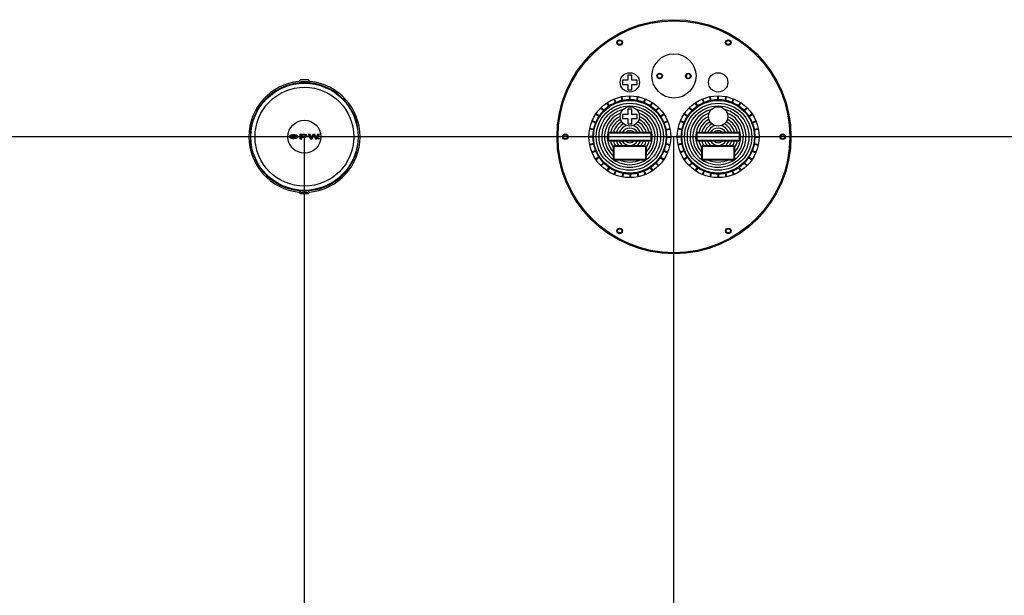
# Model space of a CAD drawing. Extents: x -285 to 5863, y 308 to 3178.
# Tile 38 of 256: x -62 to 116, y 1445 to 1549. Entities that reach past the tile are written whole.
import ezdxf

# ---------------------------------------------------------------- set-up
doc = ezdxf.new("R2010")
doc.units = 0
doc.header["$MEASUREMENT"] = 0
doc.layers.get('0').update_dxf_attribs({"color": 255, "linetype": 'CONTINUOUS'})
for name, color, linetype in [('MULTI-PORT-MANHOLE', 2, 'CONTINUOUS'), ('MULTI-PORT-MANHOLE-HATCH', 252, 'CONTINUOUS'), ('TANK-MANHOLE-COVER-18', 2, 'CONTINUOUS'), ('TANK-MANHOLE-COVER-HATCH-18', 7, 'CONTINUOUS')]:
    doc.layers.add(name, color=color, linetype=linetype)

msp = doc.modelspace()

# ---------------------------------------------------------------- hatches: boundary and pattern name
at = {"layer": 'TANK-MANHOLE-COVER-HATCH-18', "linetype": 'Continuous'}
h = msp.add_hatch(color=256, dxfattribs=at)
h.paths.add_polyline_path([(-11.7489, 1528.26827), (-11.81477, 1528.30942), (-11.89299, 1528.34646), (-11.98219, 1528.378), (-12.07961, 1528.40405), (-12.1839, 1528.42324), (-12.2923, 1528.43558), (-12.40482, 1528.44104), (-12.51734, 1528.43828), (-12.62711, 1528.43003), (-12.73413, 1528.41354), (-12.83566, 1528.39157), (-12.92896, 1528.36274), (-13.01266, 1528.32842), (-13.084, 1528.28861), (-13.14437, 1528.24469), (-13.18964, 1528.19803), (-13.21331, 1528.16098), (-13.23079, 1528.12393), (-13.23902, 1528.07179), (-13.23078, 1528.02102), (-13.20744, 1527.97025), (-13.16901, 1527.92224), (-13.13285, 1527.89084), (-13.08393, 1527.85639), (-13.01257, 1527.81661), (-12.92886, 1527.78232), (-12.83555, 1527.75352), (-12.73401, 1527.73021), (-12.62698, 1527.71514), (-12.5172, 1527.70555), (-12.40469, 1527.7042), (-12.29217, 1527.70971), (-12.18378, 1527.72208), (-12.0795, 1527.74131), (-11.98208, 1527.7674), (-11.89289, 1527.79897), (-11.81469, 1527.83603), (-11.74883, 1527.87721), (-11.6967, 1527.9225), (-11.65829, 1527.97053), (-11.63497, 1528.02131), (-11.62675, 1528.07208), (-11.63499, 1528.12422), (-11.65832, 1528.17361), (-11.69675, 1528.22163)])
h.paths.add_polyline_path([(-11.98489, 1528.16257), (-11.96156, 1528.11867), (-11.95332, 1528.07202), (-11.96154, 1528.02673), (-11.98486, 1527.98282), (-12.02465, 1527.94165), (-12.07815, 1527.90459), (-12.14401, 1527.87302), (-12.21947, 1527.84968), (-12.3018, 1527.83183), (-12.38824, 1527.82358), (-12.47743, 1527.82357), (-12.56388, 1527.83178), (-12.64621, 1527.84961), (-12.72168, 1527.87292), (-12.78755, 1527.90447), (-12.8397, 1527.9415), (-12.8795, 1527.98266), (-12.90421, 1528.02656), (-12.91245, 1528.07185), (-12.90422, 1528.1185), (-12.87953, 1528.16241), (-12.83975, 1528.20358), (-12.78761, 1528.24064), (-12.72175, 1528.27084), (-12.64629, 1528.29555), (-12.56397, 1528.31203), (-12.47752, 1528.32028), (-12.38833, 1528.3203), (-12.30189, 1528.31208), (-12.21955, 1528.29563), (-12.14408, 1528.27094), (-12.07821, 1528.24077), (-12.02469, 1528.20373)], flags=16)
h = msp.add_hatch(color=256, dxfattribs=at)
h.paths.add_polyline_path([(-10.22722, 1528.40713), (-10.30406, 1528.42633), (-10.38639, 1528.43729), (-10.47147, 1528.44139), (-11.28103, 1528.44125), (-11.2809, 1527.7044), (-10.93649, 1527.70447), (-10.93654, 1527.9885), (-10.47139, 1527.98858), (-10.38631, 1527.99272), (-10.30399, 1528.00371), (-10.22715, 1528.02156), (-10.15855, 1528.04764), (-10.10092, 1528.07784), (-10.05565, 1528.11352), (-10.02547, 1528.15332), (-10.00901, 1528.19449), (-10.00902, 1528.23565), (-10.02549, 1528.27681), (-10.05568, 1528.31523), (-10.10097, 1528.3509), (-10.15861, 1528.38245)])
h.paths.add_polyline_path([(-10.9366, 1528.32605), (-10.47145, 1528.32613), (-10.41244, 1528.32202), (-10.35756, 1528.31106), (-10.3109, 1528.29323), (-10.27385, 1528.26991), (-10.25189, 1528.24384), (-10.24365, 1528.21503), (-10.25188, 1528.18621), (-10.27383, 1528.15876), (-10.31087, 1528.13543), (-10.35752, 1528.11896), (-10.4124, 1528.1066), (-10.47141, 1528.10384), (-10.93656, 1528.10376)], flags=16)
for points in [[(-9.45471, 1528.44157), (-9.81558, 1528.44151), (-9.34755, 1527.70475), (-9.04019, 1527.70481), (-8.76449, 1528.26469), (-8.48859, 1527.70491), (-8.18123, 1527.70496), (-7.71346, 1528.44189), (-8.07433, 1528.44182), (-8.33082, 1527.88057), (-8.58477, 1528.44173), (-8.94427, 1528.44167), (-9.19802, 1527.88041)], [(-7.94384, 1527.70089, 1), (-7.79291, 1527.70092, 1)]]:
    msp.add_hatch(color=256, dxfattribs=at).paths.add_polyline_path(points)

# ---------------------------------------------------------------- linework, layer by layer
for p, q in [((421.38773, 1528.05582), (-169.39339, 1528.05582)), ((-10.4714, 1440.64763), (-10.4714, 1528.05582)), ((56.46909, 1441.46013), (56.46909, 1528.05582))]:
    msp.add_line(p, q)
at = {"layer": 'MULTI-PORT-MANHOLE', "color": 1}
for p, q in [((44.69338, 1533.59407), (44.30273, 1534.17872)), ((44.79732, 1533.66351), (44.40667, 1534.24816)), ((45.84639, 1534.22426), (45.57731, 1534.87388)), ((45.96188, 1534.27209), (45.69279, 1534.92172)), ((47.10019, 1534.61739), (46.96301, 1535.30704)), ((47.22279, 1534.64178), (47.08561, 1535.33142)), ((48.40659, 1534.75838), (48.40659, 1535.46153)), ((48.53159, 1534.75838), (48.53159, 1535.46153)), ((49.7154, 1534.64178), (49.85257, 1535.33142)), ((49.83799, 1534.61739), (49.97517, 1535.30704)), ((50.97631, 1534.27209), (51.24539, 1534.92172)), ((51.09179, 1534.22426), (51.36088, 1534.87388)), ((52.14086, 1533.66351), (52.53152, 1534.24816)), ((52.2448, 1533.59407), (52.63545, 1534.17872)), ((60.69338, 1533.59407), (60.30273, 1534.17872)), ((60.79732, 1533.66351), (60.40667, 1534.24816)), ((61.84639, 1534.22426), (61.57731, 1534.87388)), ((61.96188, 1534.27209), (61.69279, 1534.92172)), ((63.10019, 1534.61739), (62.96301, 1535.30704)), ((63.22279, 1534.64178), (63.08561, 1535.33142)), ((64.40659, 1534.75838), (64.40659, 1535.46153)), ((64.53159, 1534.75838), (64.53159, 1535.46153)), ((65.7154, 1534.64178), (65.85257, 1535.33142)), ((65.83799, 1534.61739), (65.97517, 1535.30704)), ((66.97631, 1534.27209), (67.24539, 1534.92172)), ((67.09179, 1534.22426), (67.36088, 1534.87388)), ((68.14086, 1533.66351), (68.53152, 1534.24816)), ((68.2448, 1533.59407), (68.63545, 1534.17872)), ((42.86139, 1531.72759), (42.27674, 1532.11824)), ((42.93084, 1531.83153), (42.34619, 1532.22218)), ((43.68547, 1532.75105), (43.18827, 1533.24825)), ((43.77386, 1532.83944), (43.27666, 1533.33664)), ((53.16432, 1532.83944), (53.66152, 1533.33664)), ((53.25271, 1532.75105), (53.74991, 1533.24825)), ((54.00734, 1531.83153), (54.59199, 1532.22218)), ((54.07679, 1531.72759), (54.66144, 1532.11824)), ((58.86139, 1531.72759), (58.27674, 1532.11824)), ((58.93084, 1531.83153), (58.34619, 1532.22218)), ((59.68547, 1532.75105), (59.18827, 1533.24825)), ((59.77386, 1532.83944), (59.27666, 1533.33664)), ((69.16432, 1532.83944), (69.66152, 1533.33664)), ((69.25271, 1532.75105), (69.74991, 1533.24825)), ((70.00734, 1531.83153), (70.59199, 1532.22218)), ((70.07679, 1531.72759), (70.66144, 1532.11824)), ((42.25282, 1530.56303), (41.60319, 1530.83212)), ((42.30065, 1530.67852), (41.65102, 1530.9476)), ((54.63753, 1530.67852), (55.28716, 1530.9476)), ((54.68536, 1530.56303), (55.33499, 1530.83212)), ((58.25282, 1530.56303), (57.60319, 1530.83212)), ((58.30065, 1530.67852), (57.65102, 1530.9476)), ((70.63753, 1530.67852), (71.28716, 1530.9476)), ((70.68536, 1530.56303), (71.33499, 1530.83212)), ((41.88313, 1529.30212), (41.19349, 1529.4393)), ((41.90751, 1529.42472), (41.21787, 1529.5619)), ((55.03067, 1529.42472), (55.72031, 1529.5619)), ((55.05505, 1529.30212), (55.74469, 1529.4393)), ((57.88313, 1529.30212), (57.19349, 1529.4393)), ((57.90751, 1529.42472), (57.21787, 1529.5619)), ((71.03067, 1529.42472), (71.72031, 1529.5619)), ((71.05505, 1529.30212), (71.74469, 1529.4393)), ((41.76653, 1528.11832), (41.06338, 1528.11832)), ((41.76653, 1527.99332), (41.06338, 1527.99332)), ((41.88313, 1526.80951), (41.19349, 1526.67233)), ((55.05505, 1526.80951), (55.74469, 1526.67233)), ((55.17165, 1528.11832), (55.8748, 1528.11832)), ((55.17165, 1527.99332), (55.8748, 1527.99332)), ((57.76653, 1528.11832), (57.06338, 1528.11832)), ((57.76653, 1527.99332), (57.06338, 1527.99332)), ((57.88313, 1526.80951), (57.19349, 1526.67233)), ((71.05505, 1526.80951), (71.74469, 1526.67233)), ((71.17165, 1528.11832), (71.8748, 1528.11832)), ((71.17165, 1527.99332), (71.8748, 1527.99332)), ((41.90751, 1526.68691), (41.21787, 1526.54974)), ((42.25282, 1525.5486), (41.60319, 1525.27952)), ((42.30065, 1525.43312), (41.65102, 1525.16403)), ((54.63753, 1525.43312), (55.28716, 1525.16403)), ((54.68536, 1525.5486), (55.33499, 1525.27952)), ((55.03067, 1526.68691), (55.72031, 1526.54974)), ((57.90751, 1526.68691), (57.21787, 1526.54974)), ((58.25282, 1525.5486), (57.60319, 1525.27952)), ((58.30065, 1525.43312), (57.65102, 1525.16403)), ((70.63753, 1525.43312), (71.28716, 1525.16403)), ((70.68536, 1525.5486), (71.33499, 1525.27952)), ((71.03067, 1526.68691), (71.72031, 1526.54974)), ((42.86139, 1524.38404), (42.27674, 1523.99339)), ((42.93084, 1524.28011), (42.34619, 1523.88946)), ((43.68547, 1523.36059), (43.18827, 1522.86338)), ((43.77386, 1523.2722), (43.27666, 1522.775)), ((53.16432, 1523.2722), (53.66152, 1522.775)), ((53.25271, 1523.36059), (53.74991, 1522.86338)), ((54.00734, 1524.28011), (54.59199, 1523.88946)), ((54.07679, 1524.38404), (54.66144, 1523.99339)), ((58.86139, 1524.38404), (58.27674, 1523.99339)), ((58.93084, 1524.28011), (58.34619, 1523.88946)), ((59.68547, 1523.36059), (59.18827, 1522.86338)), ((59.77386, 1523.2722), (59.27666, 1522.775)), ((69.16432, 1523.2722), (69.66152, 1522.775)), ((69.25271, 1523.36059), (69.74991, 1522.86338)), ((70.00734, 1524.28011), (70.59199, 1523.88946)), ((70.07679, 1524.38404), (70.66144, 1523.99339)), ((44.69338, 1522.51757), (44.30273, 1521.93292)), ((44.79732, 1522.44812), (44.40667, 1521.86347)), ((45.84639, 1521.88738), (45.57731, 1521.23775)), ((45.96188, 1521.83954), (45.69279, 1521.18992)), ((47.17688, 1521.49424), (47.0397, 1520.8046)), ((47.29947, 1521.46986), (47.1623, 1520.78021)), ((48.48328, 1521.35326), (48.48328, 1520.65011)), ((48.60828, 1521.35326), (48.60828, 1520.65011)), ((49.79208, 1521.46986), (49.92926, 1520.78021)), ((49.91468, 1521.49424), (50.05186, 1520.8046)), ((50.97631, 1521.83954), (51.24539, 1521.18992)), ((51.09179, 1521.88738), (51.36088, 1521.23775)), ((52.14086, 1522.44812), (52.53152, 1521.86347)), ((52.2448, 1522.51757), (52.63545, 1521.93292)), ((60.69338, 1522.51757), (60.30273, 1521.93292)), ((60.79732, 1522.44812), (60.40667, 1521.86347)), ((61.84639, 1521.88738), (61.57731, 1521.23775)), ((61.96188, 1521.83954), (61.69279, 1521.18992)), ((63.10019, 1521.49424), (62.96301, 1520.8046)), ((63.22279, 1521.46986), (63.08561, 1520.78021)), ((64.40659, 1521.35326), (64.40659, 1520.65011)), ((64.53159, 1521.35326), (64.53159, 1520.65011)), ((65.7154, 1521.46986), (65.85257, 1520.78021)), ((65.83799, 1521.49424), (65.97517, 1520.8046)), ((66.97631, 1521.83954), (67.24539, 1521.18992)), ((67.09179, 1521.88738), (67.36088, 1521.23775)), ((68.14086, 1522.44812), (68.53152, 1521.86347)), ((68.2448, 1522.51757), (68.63545, 1521.93292))]:
    msp.add_line(p, q, dxfattribs=at)
for points in [[(47.05835, 1545.10569), (46.84185, 1544.73069), (46.40883, 1544.73069), (46.19233, 1545.10569), (46.40883, 1545.48069), (46.84185, 1545.48069)], [(66.52935, 1544.73069), (66.09633, 1544.73069), (65.87983, 1545.10569), (66.09633, 1545.48069), (66.52935, 1545.48069), (66.74585, 1545.10569)], [(54.09002, 1539.43082), (54.30652, 1539.05582), (54.09002, 1538.68082), (53.657, 1538.68082), (53.4405, 1539.05582), (53.657, 1539.43082)], [(58.84816, 1539.43082), (58.63166, 1539.05582), (58.84816, 1538.68082), (59.28118, 1538.68082), (59.49768, 1539.05582), (59.28118, 1539.43082)], [(36.9981, 1528.43082), (37.2146, 1528.05582), (36.9981, 1527.68082), (36.56508, 1527.68082), (36.34858, 1528.05582), (36.56508, 1528.43082)], [(75.94008, 1527.68082), (75.72358, 1528.05582), (75.94008, 1528.43082), (76.3731, 1528.43082), (76.5896, 1528.05582), (76.3731, 1527.68082)], [(46.40883, 1511.38094), (46.84185, 1511.38094), (47.05835, 1511.00594), (46.84185, 1510.63094), (46.40883, 1510.63094), (46.19233, 1511.00594)], [(65.87983, 1511.00594), (66.09633, 1511.38094), (66.52935, 1511.38094), (66.74585, 1511.00594), (66.52935, 1510.63094), (66.09633, 1510.63094)]]:
    msp.add_lwpolyline(points, close=True, dxfattribs=at)
at = {"layer": 'MULTI-PORT-MANHOLE', "color": 2}
for points in [[(48.84409, 1536.57327), (48.84409, 1537.52778), (49.7986, 1537.52778), (49.7986, 1538.27778), (48.84409, 1538.27778), (48.84409, 1539.23228), (48.09409, 1539.23228), (48.09409, 1538.27778), (47.13958, 1538.27778), (47.13958, 1537.52778), (48.09409, 1537.52778), (48.09409, 1536.57327)], [(48.84409, 1530.39749), (48.84409, 1531.35199), (49.7986, 1531.35199), (49.7986, 1532.10199), (48.84409, 1532.10199), (48.84409, 1533.0565), (48.09409, 1533.0565), (48.09409, 1532.10199), (47.13958, 1532.10199), (47.13958, 1531.35199), (48.09409, 1531.35199), (48.09409, 1530.39749)]]:
    msp.add_lwpolyline(points, close=True, dxfattribs=at)
for points in [[(52.46909, 1528.55582, 0.414213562), (52.21909, 1528.80582), (44.71909, 1528.80582, 0.414213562), (44.46909, 1528.55582), (44.46909, 1527.55582, 0.414213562), (44.71909, 1527.30582), (52.21909, 1527.30582, 0.414213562), (52.46909, 1527.55582)], [(68.46909, 1528.55582, 0.414213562), (68.21909, 1528.80582), (60.71909, 1528.80582, 0.414213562), (60.46909, 1528.55582), (60.46909, 1527.55582, 0.414213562), (60.71909, 1527.30582), (68.21909, 1527.30582, 0.414213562), (68.46909, 1527.55582)], [(51.46909, 1526.13792, 0.414213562), (51.21909, 1526.38792), (45.71909, 1526.38792, 0.414213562), (45.46909, 1526.13792), (45.46909, 1524.13792, 0.414213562), (45.71909, 1523.88792), (51.21909, 1523.88792, 0.414213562), (51.46909, 1524.13792)], [(67.46909, 1526.13792, 0.414213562), (67.21909, 1526.38792), (61.71909, 1526.38792, 0.414213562), (61.46909, 1526.13792), (61.46909, 1524.13792, 0.414213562), (61.71909, 1523.88792), (67.21909, 1523.88792, 0.414213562), (67.46909, 1524.13792)]]:
    msp.add_lwpolyline(points, format="xyb", close=True, dxfattribs=at)
at = {"layer": 'MULTI-PORT-MANHOLE', "color": 1}
for points in [[(52.34409, 1528.55582, 0.414213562), (52.21909, 1528.68082), (44.71909, 1528.68082, 0.414213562), (44.59409, 1528.55582), (44.59409, 1527.55582, 0.414213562), (44.71909, 1527.43082), (52.21909, 1527.43082, 0.414213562), (52.34409, 1527.55582)], [(68.34409, 1528.55582, 0.414213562), (68.21909, 1528.68082), (60.71909, 1528.68082, 0.414213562), (60.59409, 1528.55582), (60.59409, 1527.55582, 0.414213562), (60.71909, 1527.43082), (68.21909, 1527.43082, 0.414213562), (68.34409, 1527.55582)], [(51.34409, 1526.13792, 0.414213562), (51.21909, 1526.26292), (45.71909, 1526.26292, 0.414213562), (45.59409, 1526.13792), (45.59409, 1524.13792, 0.414213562), (45.71909, 1524.01292), (51.21909, 1524.01292, 0.414213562), (51.34409, 1524.13792)], [(67.34409, 1526.13792, 0.414213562), (67.21909, 1526.26292), (61.71909, 1526.26292, 0.414213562), (61.59409, 1526.13792), (61.59409, 1524.13792, 0.414213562), (61.71909, 1524.01292), (67.21909, 1524.01292, 0.414213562), (67.34409, 1524.13792)]]:
    msp.add_lwpolyline(points, format="xyb", close=True, dxfattribs=at)
at = {"layer": 'MULTI-PORT-MANHOLE', "color": 4}
msp.add_circle((56.46909, 1528.05582), 21.1875, dxfattribs=at)
at = {"layer": 'MULTI-PORT-MANHOLE', "color": 1}
msp.add_circle((56.46909, 1528.05582), 21, dxfattribs=at)
at = {"layer": 'MULTI-PORT-MANHOLE', "color": 2}
for centre, radius in [((46.62534, 1545.10569), 0.5), ((66.31284, 1545.10569), 0.5), ((56.46909, 1539.05582), 4), ((48.46909, 1537.90278), 1.75), ((53.87351, 1539.05582), 0.5), ((59.06467, 1539.05582), 0.5), ((64.46909, 1537.90278), 1.75), ((48.46909, 1528.05582), 7.40597), ((48.46909, 1528.05582), 6.57785), ((64.46909, 1528.05582), 7.40597), ((64.46909, 1528.05582), 6.57785), ((48.46909, 1531.72699), 1.75), ((64.46909, 1531.72699), 1.75), ((36.78159, 1528.05582), 0.5), ((76.15659, 1528.05582), 0.5), ((46.62534, 1511.00594), 0.5), ((66.31284, 1511.00594), 0.5)]:
    msp.add_circle(centre, radius, dxfattribs=at)
at = {"layer": 'MULTI-PORT-MANHOLE', "color": 1}
for centre, start, end in [((48.46909, 1528.05582), 113.0342562, 123.2157438), ((48.46909, 1528.05582), 101.7842562, 111.9657438), ((48.46909, 1528.05582), 90.5342562, 100.7157438), ((48.46909, 1528.05582), 79.2842562, 89.4657438), ((48.46909, 1528.05582), 68.0342562, 78.2157438), ((48.46909, 1528.05582), 56.7842562, 66.9657438), ((64.46909, 1528.05582), 113.0342562, 123.2157438), ((64.46909, 1528.05582), 101.7842562, 111.9657438), ((64.46909, 1528.05582), 90.5342562, 100.7157438), ((64.46909, 1528.05582), 79.2842562, 89.4657438), ((64.46909, 1528.05582), 68.0342562, 78.2157438), ((64.46909, 1528.05582), 56.7842562, 66.9657438), ((48.46909, 1528.05582), 135.5342562, 145.7157438), ((48.46909, 1528.05582), 124.2842562, 134.4657438), ((48.46909, 1528.05582), 45.5342562, 55.7157438), ((48.46909, 1528.05582), 34.2842562, 44.4657438), ((64.46909, 1528.05582), 135.5342562, 145.7157438), ((64.46909, 1528.05582), 124.2842562, 134.4657438), ((64.46909, 1528.05582), 45.5342562, 55.7157438), ((64.46909, 1528.05582), 34.2842562, 44.4657438), ((48.46909, 1528.05582), 158.0342562, 168.2157438), ((48.46909, 1528.05582), 146.7842562, 156.9657438), ((48.46909, 1528.05582), 23.0342562, 33.2157438), ((48.46909, 1528.05582), 11.7842562, 21.9657438), ((64.46909, 1528.05582), 158.0342562, 168.2157438), ((64.46909, 1528.05582), 146.7842562, 156.9657438), ((64.46909, 1528.05582), 23.0342562, 33.2157438), ((64.46909, 1528.05582), 11.7842562, 21.9657438), ((48.46909, 1528.05582), 169.2842562, 179.4657438), ((48.46909, 1528.05582), 0.5342562, 10.7157438), ((64.46909, 1528.05582), 169.2842562, 179.4657438), ((64.46909, 1528.05582), 0.5342562, 10.7157438), ((48.46909, 1528.05582), 180.5342562, 190.7157438), ((48.46909, 1528.05582), 349.2842562, 359.4657438), ((64.46909, 1528.05582), 180.5342562, 190.7157438), ((64.46909, 1528.05582), 349.2842562, 359.4657438), ((48.46909, 1528.05582), 191.7842562, 201.9657438), ((48.46909, 1528.05582), 203.0342562, 213.2157438), ((48.46909, 1528.05582), 326.7842562, 336.9657438), ((48.46909, 1528.05582), 338.0342562, 348.2157438), ((64.46909, 1528.05582), 191.7842562, 201.9657438), ((64.46909, 1528.05582), 203.0342562, 213.2157438), ((64.46909, 1528.05582), 326.7842562, 336.9657438), ((64.46909, 1528.05582), 338.0342562, 348.2157438), ((48.46909, 1528.05582), 214.2842562, 224.4657438), ((48.46909, 1528.05582), 225.5342562, 235.7157438), ((48.46909, 1528.05582), 304.2842562, 314.4657438), ((48.46909, 1528.05582), 315.5342562, 325.7157438), ((64.46909, 1528.05582), 214.2842562, 224.4657438), ((64.46909, 1528.05582), 225.5342562, 235.7157438), ((64.46909, 1528.05582), 304.2842562, 314.4657438), ((64.46909, 1528.05582), 315.5342562, 325.7157438), ((48.46909, 1528.05582), 236.7842562, 246.9657438), ((48.46909, 1528.05582), 248.0342562, 258.2157438), ((48.46909, 1528.05582), 259.2842562, 269.4657438), ((48.46909, 1528.05582), 270.5342562, 280.7157438), ((48.46909, 1528.05582), 281.7842562, 291.9657438), ((48.46909, 1528.05582), 293.0342562, 303.2157438), ((64.46909, 1528.05582), 236.7842562, 246.9657438), ((64.46909, 1528.05582), 248.0342562, 258.2157438), ((64.46909, 1528.05582), 259.2842562, 269.4657438), ((64.46909, 1528.05582), 270.5342562, 280.7157438), ((64.46909, 1528.05582), 281.7842562, 291.9657438), ((64.46909, 1528.05582), 293.0342562, 303.2157438)]:
    msp.add_arc(centre, 6.70285, start, end, dxfattribs=at)
at = {"layer": 'MULTI-PORT-MANHOLE-HATCH'}
for centre, radius in [((48.46909, 1528.05582), 6.07785), ((64.46909, 1528.05582), 6.07785), ((48.46909, 1528.05582), 5.57785), ((64.46909, 1528.05582), 5.57785)]:
    msp.add_circle(centre, radius, dxfattribs=at)
for centre, radius, start, end in [((48.46909, 1528.05582), 5.07785, 103.8486311, 76.1513689), ((48.46909, 1528.05582), 4.57785, 111.0377279, 229.0553475), ((48.46909, 1528.05582), 4.57785, 310.9446525, 68.9622721), ((64.46909, 1528.05582), 5.07785, 103.8486311, 76.1513689), ((64.46909, 1528.05582), 4.57785, 111.0377279, 229.0553475), ((64.46909, 1528.05582), 4.57785, 310.9446525, 68.9622721), ((48.46909, 1528.05582), 4.07785, 115.4128434, 222.6351195), ((48.46909, 1528.05582), 3.57785, 117.9015552, 167.8997293), ((48.46909, 1528.05582), 3.07785, 118.3502958, 165.8963552), ((48.46909, 1528.05582), 2.57785, 115.6634916, 163.0857418), ((48.46909, 1528.05582), 2.57785, 16.9142582, 64.3365084), ((48.46909, 1528.05582), 3.07785, 14.1036448, 61.6497042), ((48.46909, 1528.05582), 3.57785, 12.1002707, 62.0984448), ((48.46909, 1528.05582), 4.07785, 317.3648805, 64.5871566), ((64.46909, 1528.05582), 4.07785, 115.4128434, 222.6351195), ((64.46909, 1528.05582), 3.57785, 117.9015552, 167.8997293), ((64.46909, 1528.05582), 3.07785, 118.3502958, 165.8963552), ((64.46909, 1528.05582), 2.57785, 115.6634916, 163.0857418), ((64.46909, 1528.05582), 2.57785, 16.9142582, 64.3365084), ((64.46909, 1528.05582), 3.07785, 14.1036448, 61.6497042), ((64.46909, 1528.05582), 3.57785, 12.1002707, 62.0984448), ((64.46909, 1528.05582), 4.07785, 317.3648805, 64.5871566), ((48.46909, 1528.05582), 2.07785, 105.0573843, 158.8414329), ((48.46909, 1528.05582), 1.57785, 28.3808902, 151.6191098), ((48.46909, 1528.05582), 1.07785, 44.0934426, 135.9065574), ((48.46909, 1528.05582), 2.07785, 21.1585671, 74.9426157), ((64.46909, 1528.05582), 2.07785, 105.0573843, 158.8414329), ((64.46909, 1528.05582), 1.57785, 28.3808902, 151.6191098), ((64.46909, 1528.05582), 1.07785, 44.0934426, 135.9065574), ((64.46909, 1528.05582), 2.07785, 21.1585671, 74.9426157), ((48.46909, 1528.05582), 3.57785, 192.1002707, 213.0187034), ((48.46909, 1528.05582), 3.07785, 194.1036448, 212.8132572), ((48.46909, 1528.05582), 2.57785, 196.9142582, 220.316564), ((48.46909, 1528.05582), 2.07785, 201.1585671, 233.3889609), ((48.46909, 1528.05582), 1.57785, 208.3808902, 331.6191098), ((48.46909, 1528.05582), 1.07785, 224.0934426, 315.9065574), ((48.46909, 1528.05582), 2.07785, 306.6110391, 338.8414329), ((48.46909, 1528.05582), 2.57785, 319.683436, 343.0857418), ((48.46909, 1528.05582), 3.07785, 327.1867428, 345.8963552), ((48.46909, 1528.05582), 3.57785, 326.9812966, 347.8997293), ((64.46909, 1528.05582), 3.57785, 192.1002707, 213.0187034), ((64.46909, 1528.05582), 3.07785, 194.1036448, 212.8132572), ((64.46909, 1528.05582), 2.57785, 196.9142582, 220.316564), ((64.46909, 1528.05582), 2.07785, 201.1585671, 233.3889609), ((64.46909, 1528.05582), 1.57785, 208.3808902, 331.6191098), ((64.46909, 1528.05582), 1.07785, 224.0934426, 315.9065574), ((64.46909, 1528.05582), 2.07785, 306.6110391, 338.8414329), ((64.46909, 1528.05582), 2.57785, 319.683436, 343.0857418), ((64.46909, 1528.05582), 3.07785, 327.1867428, 345.8963552), ((64.46909, 1528.05582), 3.57785, 326.9812966, 347.8997293), ((48.46909, 1528.05582), 4.57785, 245.5673762, 294.4326238), ((64.46909, 1528.05582), 4.57785, 245.5673762, 294.4326238)]:
    msp.add_arc(centre, radius, start, end, dxfattribs=at)
at = {"layer": 'TANK-MANHOLE-COVER-18', "color": 1, "linetype": 'Continuous'}
msp.add_line((-11.12546, 1517.94985), (-11.38485, 1518.21051), dxfattribs=at)
at = {"layer": 'TANK-MANHOLE-COVER-18', "color": 4, "linetype": 'Continuous'}
msp.add_lwpolyline([(-9.76934, 1538.34291), (-11.17853, 1538.34266, 0.196009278), (-11.22223, 1538.32484), (-11.47852, 1538.07412, 0.904675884), (-11.47491, 1518.03715), (-11.21853, 1517.78653, 0.196009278), (-11.17483, 1517.76872), (-9.76563, 1517.76897, 0.196009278), (-9.72194, 1517.7868), (-9.46581, 1518.03736, 0.904814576), (-9.46941, 1538.07464), (-9.72564, 1538.32511, 0.196009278)], format="xyb", close=True, dxfattribs=at)
at = {"layer": 'TANK-MANHOLE-COVER-18', "color": 1, "linetype": 'Continuous'}
for points in [[(-9.57358, 1518.29993, 0.912362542), (-9.5771, 1537.81203), (-9.61332, 1537.73677, 0.044356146), (-11.3343, 1537.73634), (-11.36921, 1537.81171, 0.912362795), (-11.3657, 1518.2996), (-11.33082, 1518.37499, 0.044356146), (-9.60983, 1518.37518)], [(-11.3039, 1537.76792), (-11.33212, 1537.82945), (-11.09067, 1538.07099), (-9.85574, 1538.07122), (-9.61419, 1537.82976), (-9.64362, 1537.76832, 0.042658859)], [(-11.30041, 1518.34342), (-11.3286, 1518.28187), (-11.08706, 1518.04042), (-9.85213, 1518.04064), (-9.61068, 1518.28218), (-9.64012, 1518.34361, -0.042658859)]]:
    msp.add_lwpolyline(points, format="xyb", close=True, dxfattribs=at)
at = {"layer": 'TANK-MANHOLE-COVER-18', "color": 2, "linetype": 'Continuous'}
for radius in [9.70655, 8.9505, 2.98304]:
    msp.add_circle((-10.4714, 1528.05582), radius, dxfattribs=at)
at = {"layer": 'TANK-MANHOLE-COVER-HATCH-18', "linetype": 'Continuous'}
for points in [[(-11.62675, 1528.07208), (-11.63497, 1528.02131), (-11.65829, 1527.97053), (-11.6967, 1527.9225), (-11.74883, 1527.87721), (-11.81469, 1527.83603), (-11.89289, 1527.79897), (-11.98208, 1527.7674), (-12.0795, 1527.74131), (-12.18378, 1527.72208), (-12.29217, 1527.70971), (-12.40469, 1527.7042), (-12.5172, 1527.70555), (-12.62698, 1527.71514), (-12.73401, 1527.73021), (-12.83555, 1527.75352), (-12.92886, 1527.78232), (-13.01257, 1527.81661), (-13.08393, 1527.85639), (-13.13285, 1527.89084), (-13.16901, 1527.92224), (-13.20744, 1527.97025), (-13.23078, 1528.02102), (-13.23902, 1528.07179), (-13.23079, 1528.12393), (-13.21331, 1528.16098), (-13.18964, 1528.19803), (-13.14437, 1528.24469), (-13.084, 1528.28861), (-13.01266, 1528.32842), (-12.92896, 1528.36274), (-12.83566, 1528.39157), (-12.73413, 1528.41354), (-12.62711, 1528.43003), (-12.51734, 1528.43828), (-12.40482, 1528.44104), (-12.2923, 1528.43558), (-12.1839, 1528.42324), (-12.07961, 1528.40405), (-11.98219, 1528.378), (-11.89299, 1528.34646), (-11.81477, 1528.30942), (-11.7489, 1528.26827), (-11.69675, 1528.22163), (-11.65832, 1528.17361), (-11.63499, 1528.12422)], [(-12.14408, 1528.27094), (-12.07821, 1528.24077), (-12.02469, 1528.20373), (-11.98489, 1528.16257), (-11.96156, 1528.11867), (-11.95332, 1528.07202), (-11.96154, 1528.02673), (-11.98486, 1527.98282), (-12.02465, 1527.94165), (-12.07815, 1527.90459), (-12.14401, 1527.87302), (-12.21947, 1527.84968), (-12.3018, 1527.83183), (-12.38824, 1527.82358), (-12.47743, 1527.82357), (-12.56388, 1527.83178), (-12.64621, 1527.84961), (-12.72168, 1527.87292), (-12.78755, 1527.90447), (-12.8397, 1527.9415), (-12.8795, 1527.98266), (-12.90421, 1528.02656), (-12.91245, 1528.07185), (-12.90422, 1528.1185), (-12.87953, 1528.16241), (-12.83975, 1528.20358), (-12.78761, 1528.24064), (-12.72175, 1528.27084), (-12.64629, 1528.29555), (-12.56397, 1528.31203), (-12.47752, 1528.32028), (-12.38833, 1528.3203), (-12.30189, 1528.31208), (-12.21955, 1528.29563)], [(-10.22722, 1528.40713), (-10.30406, 1528.42633), (-10.38639, 1528.43729), (-10.47147, 1528.44139), (-11.28103, 1528.44125), (-11.2809, 1527.7044), (-10.93649, 1527.70447), (-10.93654, 1527.9885), (-10.47139, 1527.98858), (-10.38631, 1527.99272), (-10.30399, 1528.00371), (-10.22715, 1528.02156), (-10.15855, 1528.04764), (-10.10092, 1528.07784), (-10.05565, 1528.11352), (-10.02547, 1528.15332), (-10.00901, 1528.19449), (-10.00902, 1528.23565), (-10.02549, 1528.27681), (-10.05568, 1528.31523), (-10.10097, 1528.3509), (-10.15861, 1528.38245)], [(-10.35756, 1528.31106), (-10.41244, 1528.32202), (-10.47145, 1528.32613), (-10.9366, 1528.32605), (-10.93656, 1528.10376), (-10.47141, 1528.10384), (-10.4124, 1528.1066), (-10.35752, 1528.11896), (-10.31087, 1528.13543), (-10.27383, 1528.15876), (-10.25188, 1528.18621), (-10.24365, 1528.21503), (-10.25189, 1528.24384), (-10.27385, 1528.26991), (-10.3109, 1528.29323)], [(-9.34755, 1527.70475), (-9.04019, 1527.70481), (-8.76449, 1528.26469), (-8.48859, 1527.70491), (-8.18123, 1527.70496), (-7.71346, 1528.44189), (-8.07433, 1528.44182), (-8.33082, 1527.88057), (-8.58477, 1528.44173), (-8.94427, 1528.44167), (-9.19802, 1527.88041), (-9.45471, 1528.44157), (-9.81558, 1528.44151)]]:
    msp.add_lwpolyline(points, close=True, dxfattribs=at)
msp.add_circle((-7.86838, 1527.7009), 0.07547, dxfattribs=at)

doc.saveas('drawing.dxf')
